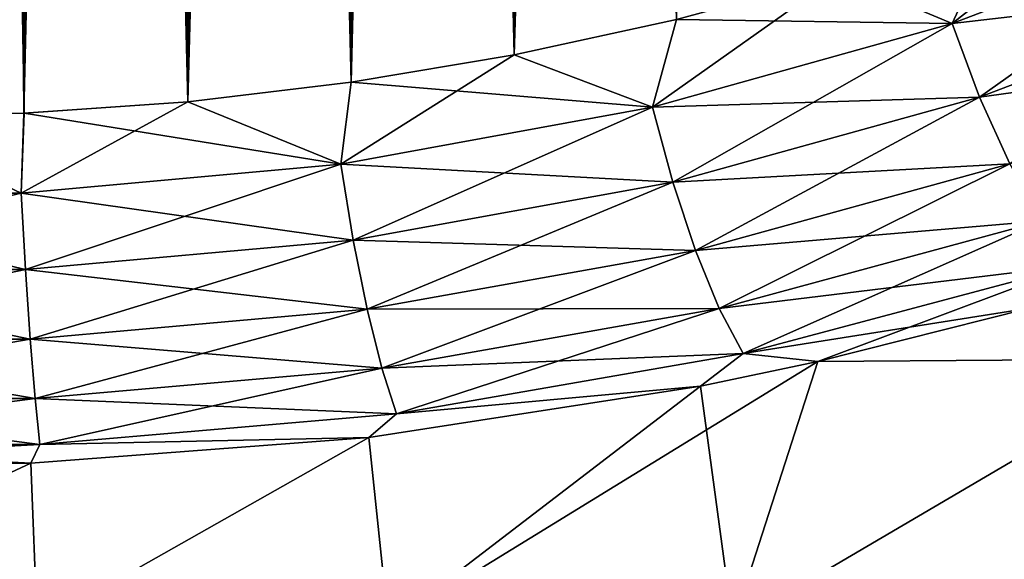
# Model space of a CAD drawing. Header units: metres. Extents: x -109 to 109, y -108 to 40.
# Tile 41 of 216: x -75.62 to -70.21, y -105.26 to -102.3. Entities that reach past the tile are written whole.
import ezdxf

# ---------------------------------------------------------------- set-up
doc = ezdxf.new("R2010")
doc.units = ezdxf.units.M
doc.layers.add('solid_K_24_42_18_000C86_XXX', color=7, linetype='CONTINUOUS')

msp = doc.modelspace()

# ---------------------------------------------------------------- linework, layer by layer
at = {"layer": 'solid_K_24_42_18_000C86_XXX'}
for points in [[(-76.499825, -102.831833, 20.23321), (-75.599472, -102.810677, 20.255026), (-76.187309, -68.203316, 19.026672)], [(-75.599472, -102.810677, 20.255026), (-75.86647, -68.273529, 19.037567), (-76.187309, -68.203316, 19.026672)], [(-75.599808, -102.810699, -20.255009), (-76.500175, -102.831833, -20.23321), (-75.866264, -68.27359, -19.037577)], [(-75.599472, -102.810677, 20.255026), (-75.530876, -68.398102, 19.056881), (-75.86647, -68.273529, 19.037567)], [(-75.599808, -102.810699, -20.255009), (-75.866264, -68.27359, -19.037577), (-75.530678, -68.398186, -19.056894)], [(-75.599808, -102.810699, -20.255009), (-75.530678, -68.398186, -19.056894), (-75.177284, -68.586311, -19.086025)], [(-75.599472, -102.810677, 20.255026), (-74.699715, -102.746971, 20.320557), (-75.530876, -68.398102, 19.056881)], [(-74.699715, -102.746971, 20.320557), (-75.17746, -68.586197, 19.086008), (-75.530876, -68.398102, 19.056881)], [(-75.599808, -102.810699, -20.255009), (-75.177284, -68.586311, -19.086025), (-74.807129, -68.846611, -19.126251)], [(-74.699715, -102.746971, 20.320557), (-74.807312, -68.846466, 19.126228), (-75.17746, -68.586197, 19.086008)], [(-74.699997, -102.746994, -20.320528), (-75.599808, -102.810699, -20.255009), (-74.807129, -68.846611, -19.126251)], [(-74.699715, -102.746971, 20.320557), (-74.617119, -69.005577, 19.150782), (-74.807312, -68.846466, 19.126228)], [(-74.699997, -102.746994, -20.320528), (-74.807129, -68.846611, -19.126251), (-74.616928, -69.005745, -19.150806)], [(-74.699997, -102.746994, -20.320528), (-74.616928, -69.005745, -19.150806), (-74.424469, -69.185028, -19.178373)], [(-74.699715, -102.746971, 20.320557), (-73.801582, -102.640305, 20.430058), (-74.617119, -69.005577, 19.150782)], [(-73.801582, -102.640305, 20.430058), (-74.424667, -69.184837, 19.178343), (-74.617119, -69.005577, 19.150782)], [(-74.699997, -102.746994, -20.320528), (-74.424469, -69.185028, -19.178373), (-74.229904, -69.384438, -19.209011)], [(-73.801582, -102.640305, 20.430058), (-74.230103, -69.384232, 19.208979), (-74.424667, -69.184837, 19.178343)], [(-74.699997, -102.746994, -20.320528), (-74.229904, -69.384438, -19.209011), (-74.033684, -69.604935, -19.242769)], [(-73.801582, -102.640305, 20.430058), (-74.033875, -69.604713, 19.242735), (-74.230103, -69.384232, 19.208979)], [(-74.699997, -102.746994, -20.320528), (-74.033684, -69.604935, -19.242769), (-73.835983, -69.846657, -19.279694)], [(-73.801582, -102.640305, 20.430058), (-73.836166, -69.846413, 19.279657), (-74.033875, -69.604713, 19.242735)], [(-73.801819, -102.640335, -20.430023), (-74.699997, -102.746994, -20.320528), (-73.835983, -69.846657, -19.279694)], [(-73.801582, -102.640305, 20.430058), (-73.637192, -70.110146, 19.319799), (-73.836166, -69.846413, 19.279657)], [(-73.801819, -102.640335, -20.430023), (-73.835983, -69.846657, -19.279694), (-73.637001, -70.110397, -19.319838)], [(-73.801819, -102.640335, -20.430023), (-73.637001, -70.110397, -19.319838), (-73.43692, -70.396484, -19.363241)], [(-73.801582, -102.640305, 20.430058), (-72.906021, -102.490112, 20.583942), (-73.637192, -70.110146, 19.319799)], [(-72.906021, -102.490112, 20.583942), (-73.437103, -70.39621, 19.363199), (-73.637192, -70.110146, 19.319799)], [(-73.801819, -102.640335, -20.430023), (-73.43692, -70.396484, -19.363241), (-73.23584, -70.705597, -19.409958)], [(-72.906021, -102.490112, 20.583942), (-73.236023, -70.705315, 19.409914), (-73.437103, -70.39621, 19.363199)], [(-73.801819, -102.640335, -20.430023), (-73.23584, -70.705597, -19.409958), (-73.03392, -71.038429, -19.460032)], [(-72.906021, -102.490112, 20.583942), (-73.034096, -71.038132, 19.459988), (-73.236023, -70.705315, 19.409914)], [(-72.906212, -102.49015, -20.583906), (-73.801819, -102.640335, -20.430023), (-73.03392, -71.038429, -19.460032)], [(-72.906021, -102.490112, 20.583942), (-72.831375, -71.395157, 19.513468), (-73.034096, -71.038132, 19.459988)], [(-72.906212, -102.49015, -20.583906), (-73.03392, -71.038429, -19.460032), (-72.831207, -71.395462, -19.513514)], [(-72.906212, -102.49015, -20.583906), (-72.831207, -71.395462, -19.513514), (-72.627846, -71.777901, -19.570461)], [(-72.906021, -102.490112, 20.583942), (-72.013756, -102.295151, 20.782845), (-72.831375, -71.395157, 19.513468)], [(-72.906212, -102.49015, -20.583906), (-72.627846, -71.777901, -19.570461), (-72.423874, -72.185959, -19.630913)], [(-72.906212, -102.49015, -20.583906), (-72.423874, -72.185959, -19.630913), (-72.287651, -72.473274, -19.673197)], [(-72.906212, -102.49015, -20.583906), (-72.287651, -72.473274, -19.673197), (-72.151199, -72.7724, -19.71707)], [(-72.906212, -102.49015, -20.583906), (-72.151199, -72.7724, -19.71707), (-72.014595, -73.084015, -19.762552)], [(-72.013901, -102.295181, -20.782808), (-72.906212, -102.49015, -20.583906), (-72.014595, -73.084015, -19.762552)], [(-70.499374, -102.316986, -21.194031), (-70.244682, -101.766006, -21.318554), (-69.370621, -101.428329, -21.657183)], [(-68.940117, -101.719734, -21.80619), (-70.499374, -102.316986, -21.194031), (-69.370621, -101.428329, -21.657183)], [(-70.499374, -102.316986, 21.194031), (-68.940117, -101.719734, 21.80619), (-70.244606, -101.765976, 21.318579)], [(-70.349968, -102.721336, -21.109089), (-70.499374, -102.316986, -21.194031), (-68.940117, -101.719734, -21.80619)], [(-68.757416, -102.114784, 21.74626), (-68.940117, -101.719734, 21.80619), (-70.499374, -102.316986, 21.194031)], [(-68.757416, -102.114784, -21.74626), (-70.349968, -102.721336, -21.109089), (-68.940117, -101.719734, -21.80619)], [(-70.499374, -102.316986, -21.194031), (-71.126221, -102.054222, -21.027426), (-70.244682, -101.766006, -21.318554)], [(-70.499374, -102.316986, 21.194031), (-70.244606, -101.765976, 21.318579), (-71.126114, -102.054192, 21.027458)], [(-72.145775, -102.777428, -20.716362), (-72.013901, -102.295181, -20.782808), (-71.126221, -102.054222, -21.027426)], [(-70.499374, -102.316986, -21.194031), (-72.145775, -102.777428, -20.716362), (-71.126221, -102.054222, -21.027426)], [(-70.499374, -102.316986, 21.194031), (-71.126114, -102.054192, 21.027458), (-72.013756, -102.295151, 20.782845)], [(-70.349968, -102.721336, 21.109089), (-68.757416, -102.114784, 21.74626), (-70.499374, -102.316986, 21.194031)], [(-70.182236, -103.089043, -20.936758), (-70.349968, -102.721336, -21.109089), (-68.757416, -102.114784, -21.74626)], [(-68.551056, -102.473991, 21.599897), (-68.757416, -102.114784, 21.74626), (-70.349968, -102.721336, 21.109089)], [(-72.145775, -102.777428, -20.716362), (-72.906212, -102.49015, -20.583906), (-72.013901, -102.295181, -20.782808)], [(-72.145782, -102.777428, 20.716362), (-72.013756, -102.295151, 20.782845), (-72.906021, -102.490112, 20.583942)], [(-72.145782, -102.777428, 20.716362), (-70.499374, -102.316986, 21.194031), (-72.013756, -102.295151, 20.782845)], [(-70.349968, -102.721336, 21.109089), (-70.499374, -102.316986, 21.194031), (-72.145782, -102.777428, 20.716362)], [(-72.034805, -103.189323, -20.611195), (-72.145775, -102.777428, -20.716362), (-70.499374, -102.316986, -21.194031)], [(-70.349968, -102.721336, -21.109089), (-72.034805, -103.189323, -20.611195), (-70.499374, -102.316986, -21.194031)], [(-73.859169, -103.090828, -20.388363), (-73.801819, -102.640335, -20.430023), (-72.906212, -102.49015, -20.583906)], [(-72.145775, -102.777428, -20.716362), (-73.859169, -103.090828, -20.388363), (-72.906212, -102.49015, -20.583906)], [(-72.145782, -102.777428, 20.716362), (-72.906021, -102.490112, 20.583942), (-73.801582, -102.640305, 20.430058)], [(-70.182236, -103.089043, 20.936758), (-68.551056, -102.473991, 21.599897), (-70.349968, -102.721336, 21.109089)], [(-73.859169, -103.090828, -20.388363), (-74.699997, -102.746994, -20.320528), (-73.801819, -102.640335, -20.430023)], [(-73.859169, -103.090828, 20.388363), (-73.801582, -102.640305, 20.430058), (-74.699715, -102.746971, 20.320557)], [(-73.859169, -103.090828, 20.388363), (-72.145782, -102.777428, 20.716362), (-73.801582, -102.640305, 20.430058)], [(-72.034813, -103.189323, 20.611193), (-70.349968, -102.721336, 21.109089), (-72.145782, -102.777428, 20.716362)], [(-70.182236, -103.089043, 20.936758), (-70.349968, -102.721336, 21.109089), (-72.034813, -103.189323, 20.611193)], [(-71.910812, -103.563919, -20.417965), (-72.034805, -103.189323, -20.611195), (-70.349968, -102.721336, -21.109089)], [(-70.182236, -103.089043, -20.936758), (-71.910812, -103.563919, -20.417965), (-70.349968, -102.721336, -21.109089)], [(-75.614891, -103.24958, -20.221329), (-75.599808, -102.810699, -20.255009), (-74.699997, -102.746994, -20.320528)], [(-73.859169, -103.090828, -20.388363), (-75.614891, -103.24958, -20.221329), (-74.699997, -102.746994, -20.320528)], [(-73.859169, -103.090828, 20.388363), (-74.699715, -102.746971, 20.320557), (-75.599472, -102.810677, 20.255026)], [(-73.790771, -103.508072, -20.268925), (-73.859169, -103.090828, -20.388363), (-72.145775, -102.777428, -20.716362)], [(-72.034813, -103.189323, 20.611193), (-72.145782, -102.777428, 20.716362), (-73.859169, -103.090828, 20.388363)], [(-72.034805, -103.189323, -20.611195), (-73.790771, -103.508072, -20.268925), (-72.145775, -102.777428, -20.716362)], [(-75.614891, -103.24958, -20.221329), (-77.385109, -103.24958, -20.221329), (-76.500175, -102.831833, -20.23321)], [(-77.385109, -103.24958, 20.221329), (-75.614891, -103.24958, 20.221329), (-76.499825, -102.831833, 20.23321)], [(-75.614891, -103.24958, -20.221329), (-76.500175, -102.831833, -20.23321), (-75.599808, -102.810699, -20.255009)], [(-75.614891, -103.24958, 20.221329), (-75.599472, -102.810677, 20.255026), (-76.499825, -102.831833, 20.23321)], [(-75.614891, -103.24958, 20.221329), (-73.859169, -103.090828, 20.388363), (-75.599472, -102.810677, 20.255026)], [(-75.591782, -103.669601, -20.094501), (-75.614891, -103.24958, -20.221329), (-73.859169, -103.090828, -20.388363)], [(-73.790779, -103.508072, 20.268925), (-73.859169, -103.090828, 20.388363), (-75.614891, -103.24958, 20.221329)], [(-73.790771, -103.508072, -20.268925), (-75.591782, -103.669601, -20.094501), (-73.859169, -103.090828, -20.388363)], [(-73.790779, -103.508072, 20.268925), (-72.034813, -103.189323, 20.611193), (-73.859169, -103.090828, 20.388363)], [(-71.910812, -103.563919, 20.417965), (-70.182236, -103.089043, 20.936758), (-72.034813, -103.189323, 20.611193)], [(-71.779755, -103.883133, -20.146004), (-71.910812, -103.563919, -20.417965), (-70.182236, -103.089043, -20.936758)], [(-70.004265, -103.402344, 20.685358), (-70.182236, -103.089043, 20.936758), (-71.910812, -103.563919, 20.417965)], [(-70.004265, -103.402344, -20.685358), (-71.779755, -103.883133, -20.146004), (-70.182236, -103.089043, -20.936758)], [(-71.910812, -103.563919, 20.417965), (-72.034813, -103.189323, 20.611193), (-73.790779, -103.508072, 20.268925)], [(-73.714592, -103.88755, -20.061007), (-73.790771, -103.508072, -20.268925), (-72.034805, -103.189323, -20.611195)], [(-71.910812, -103.563919, -20.417965), (-73.714592, -103.88755, -20.061007), (-72.034805, -103.189323, -20.611195)], [(-77.408218, -103.669601, -20.094501), (-77.385109, -103.24958, -20.221329), (-75.614891, -103.24958, -20.221329)], [(-75.591782, -103.669601, -20.094501), (-77.408218, -103.669601, -20.094501), (-75.614891, -103.24958, -20.221329)], [(-77.408218, -103.669601, 20.094501), (-75.591782, -103.669601, 20.094501), (-77.385109, -103.24958, 20.221329)], [(-75.591782, -103.669601, 20.094501), (-75.614891, -103.24958, 20.221329), (-77.385109, -103.24958, 20.221329)], [(-75.591782, -103.669601, 20.094501), (-73.790779, -103.508072, 20.268925), (-75.614891, -103.24958, 20.221329)], [(-71.779755, -103.883133, 20.146004), (-70.004265, -103.402344, 20.685358), (-71.910812, -103.563919, 20.417965)], [(-71.647987, -104.131561, -19.808432), (-71.779755, -103.883133, -20.146004), (-70.004265, -103.402344, -20.685358)], [(-69.824646, -103.646133, 20.367018), (-70.004265, -103.402344, 20.685358), (-71.779755, -103.883133, 20.146004)], [(-69.824646, -103.646133, -20.367018), (-71.647987, -104.131561, -19.808432), (-70.004265, -103.402344, -20.685358)], [(-75.566078, -104.051613, -19.878992), (-75.591782, -103.669601, -20.094501), (-73.790771, -103.508072, -20.268925)], [(-73.7146, -103.88755, 20.061007), (-73.790779, -103.508072, 20.268925), (-75.591782, -103.669601, 20.094501)], [(-73.714592, -103.88755, -20.061007), (-75.566078, -104.051613, -19.878992), (-73.790771, -103.508072, -20.268925)], [(-73.7146, -103.88755, 20.061007), (-71.910812, -103.563919, 20.417965), (-73.790779, -103.508072, 20.268925)], [(-71.779755, -103.883133, 20.146004), (-71.910812, -103.563919, 20.417965), (-73.7146, -103.88755, 20.061007)], [(-73.6343, -104.210945, -19.774645), (-73.714592, -103.88755, -20.061007), (-71.910812, -103.563919, -20.417965)], [(-71.779755, -103.883133, -20.146004), (-73.6343, -104.210945, -19.774645), (-71.910812, -103.563919, -20.417965)], [(-71.647987, -104.131561, 19.808432), (-69.824646, -103.646133, 20.367018), (-71.779755, -103.883133, 20.146004)], [(-69.824646, -103.646133, -20.367018), (-71.238716, -104.175003, -19.649752), (-71.647987, -104.131561, -19.808432)], [(-71.647987, -104.131561, 19.808432), (-70.075577, -103.882095, 19.979803), (-69.824646, -103.646133, 20.367018)], [(-69.824646, -103.646133, -20.367018), (-70.075569, -103.882088, -19.979803), (-71.238716, -104.175003, -19.649752)], [(-77.433922, -104.051613, -19.878992), (-77.408218, -103.669601, -20.094501), (-75.591782, -103.669601, -20.094501)], [(-75.566078, -104.051613, -19.878992), (-77.433922, -104.051613, -19.878992), (-75.591782, -103.669601, -20.094501)], [(-77.433922, -104.051613, 19.878992), (-75.566078, -104.051613, 19.878992), (-77.408218, -103.669601, 20.094501)], [(-75.566078, -104.051613, 19.878992), (-75.591782, -103.669601, 20.094501), (-77.408218, -103.669601, 20.094501)], [(-75.566078, -104.051613, 19.878992), (-73.7146, -103.88755, 20.061007), (-75.591782, -103.669601, 20.094501)], [(-75.539024, -104.377174, -19.585203), (-75.566078, -104.051613, -19.878992), (-73.714592, -103.88755, -20.061007)], [(-73.6343, -104.210945, 19.774645), (-73.7146, -103.88755, 20.061007), (-75.566078, -104.051613, 19.878992)], [(-73.6343, -104.210945, -19.774645), (-75.539024, -104.377174, -19.585203), (-73.714592, -103.88755, -20.061007)], [(-73.6343, -104.210945, 19.774645), (-71.779755, -103.883133, 20.146004), (-73.7146, -103.88755, 20.061007)], [(-73.553764, -104.462654, -19.423655), (-73.6343, -104.210945, -19.774645), (-71.779755, -103.883133, -20.146004)], [(-71.647987, -104.131561, 19.808432), (-71.779755, -103.883133, 20.146004), (-73.6343, -104.210945, 19.774645)], [(-71.647987, -104.131561, -19.808432), (-73.553764, -104.462654, -19.423655), (-71.779755, -103.883133, -20.146004)], [(-71.647987, -104.131561, 19.808432), (-71.238716, -104.175003, 19.64975), (-70.075577, -103.882095, 19.979803)], [(-70.075569, -103.882088, -19.979803), (-69.211876, -104.159546, -19.028635), (-71.238716, -104.175003, -19.649752)], [(-70.075577, -103.882095, 19.979803), (-71.238716, -104.175003, 19.64975), (-69.211884, -104.159546, 19.028639)], [(-77.460976, -104.377174, -19.585203), (-77.433922, -104.051613, -19.878992), (-75.566078, -104.051613, -19.878992)], [(-75.539024, -104.377174, -19.585203), (-77.460976, -104.377174, -19.585203), (-75.566078, -104.051613, -19.878992)], [(-77.460976, -104.377174, 19.585203), (-75.539024, -104.377174, 19.585203), (-77.433922, -104.051613, 19.878992)], [(-75.539024, -104.377174, 19.585203), (-75.566078, -104.051613, 19.878992), (-77.433922, -104.051613, 19.878992)], [(-75.539024, -104.377174, 19.585203), (-73.6343, -104.210945, 19.774645), (-75.566078, -104.051613, 19.878992)], [(-73.553764, -104.462654, 19.423655), (-71.647987, -104.131561, 19.808432), (-73.6343, -104.210945, 19.774645)], [(-71.647987, -104.131561, -19.808432), (-71.883545, -104.309998, -19.496984), (-73.553764, -104.462654, -19.423655)], [(-73.553764, -104.462654, 19.423655), (-71.883553, -104.309998, 19.496983), (-71.647987, -104.131561, 19.808432)], [(-71.647987, -104.131561, 19.808432), (-71.883553, -104.309998, 19.496983), (-71.238716, -104.175003, 19.64975)], [(-71.647987, -104.131561, -19.808432), (-71.238716, -104.175003, -19.649752), (-71.883545, -104.309998, -19.496984)], [(-71.238716, -104.175003, -19.649752), (-71.705772, -105.622948, -16.013844), (-73.597282, -105.622948, -16.462139)], [(-71.883545, -104.309998, -19.496984), (-71.238716, -104.175003, -19.649752), (-73.597282, -105.622948, -16.462139)], [(-71.238716, -104.175003, 19.64975), (-71.883553, -104.309998, 19.496983), (-71.705772, -105.622948, 16.013844)], [(-69.211876, -104.159546, -19.028635), (-69.879097, -105.622948, -15.348987), (-71.705772, -105.622948, -16.013844)], [(-71.238716, -104.175003, -19.649752), (-69.211876, -104.159546, -19.028635), (-71.705772, -105.622948, -16.013844)], [(-69.211884, -104.159546, 19.028639), (-71.705772, -105.622948, 16.013844), (-69.879097, -105.622948, 15.348987)], [(-69.211884, -104.159546, 19.028639), (-71.238716, -104.175003, 19.64975), (-71.705772, -105.622948, 16.013844)], [(-75.511925, -104.630585, -19.227312), (-75.539024, -104.377174, -19.585203), (-73.6343, -104.210945, -19.774645)], [(-73.553764, -104.462654, 19.423655), (-73.6343, -104.210945, 19.774645), (-75.539024, -104.377174, 19.585203)], [(-73.553764, -104.462654, -19.423655), (-75.511925, -104.630585, -19.227312), (-73.6343, -104.210945, -19.774645)], [(-73.70578, -104.591614, -19.176945), (-71.883545, -104.309998, -19.496984), (-73.597282, -105.622948, -16.462139)], [(-73.553764, -104.462654, -19.423655), (-71.883545, -104.309998, -19.496984), (-73.70578, -104.591614, -19.176945)], [(-71.883553, -104.309998, 19.496983), (-73.70578, -104.591614, 19.176945), (-73.597282, -105.622948, 16.462139)], [(-73.553764, -104.462654, 19.423655), (-73.70578, -104.591614, 19.176945), (-71.883553, -104.309998, 19.496983)], [(-71.883553, -104.309998, 19.496983), (-73.597282, -105.622948, 16.462139), (-71.705772, -105.622948, 16.013844)], [(-77.488075, -104.630585, -19.227312), (-77.460976, -104.377174, -19.585203), (-75.539024, -104.377174, -19.585203)], [(-75.511925, -104.630585, -19.227312), (-77.488075, -104.630585, -19.227312), (-75.539024, -104.377174, -19.585203)], [(-77.488075, -104.630585, 19.227312), (-75.511925, -104.630585, 19.227312), (-77.460976, -104.377174, 19.585203)], [(-75.511925, -104.630585, 19.227312), (-75.539024, -104.377174, 19.585203), (-77.460976, -104.377174, 19.585203)], [(-75.511925, -104.630585, 19.227312), (-73.553764, -104.462654, 19.423655), (-75.539024, -104.377174, 19.585203)], [(-73.553764, -104.462654, -19.423655), (-73.70578, -104.591614, -19.176945), (-75.511925, -104.630585, -19.227312)], [(-75.511925, -104.630585, 19.227312), (-73.70578, -104.591614, 19.176945), (-73.553764, -104.462654, 19.423655)], [(-75.562706, -104.733765, -19.014738), (-73.70578, -104.591614, -19.176945), (-75.528046, -105.622948, -16.687813)], [(-75.511925, -104.630585, -19.227312), (-73.70578, -104.591614, -19.176945), (-75.562706, -104.733765, -19.014738)], [(-73.70578, -104.591614, 19.176945), (-75.562706, -104.733765, 19.014736), (-75.528046, -105.622948, 16.687813)], [(-75.511925, -104.630585, 19.227312), (-75.562706, -104.733765, 19.014736), (-73.70578, -104.591614, 19.176945)], [(-73.70578, -104.591614, -19.176945), (-73.597282, -105.622948, -16.462139), (-75.528046, -105.622948, -16.687813)], [(-73.70578, -104.591614, 19.176945), (-75.528046, -105.622948, 16.687813), (-73.597282, -105.622948, 16.462139)], [(-75.511925, -104.630585, -19.227312), (-77.437294, -104.733765, -19.014736), (-77.488075, -104.630585, -19.227312)], [(-77.488075, -104.630585, 19.227312), (-77.437294, -104.733765, 19.014738), (-75.562706, -104.733765, 19.014736)], [(-77.488075, -104.630585, 19.227312), (-75.562706, -104.733765, 19.014736), (-75.511925, -104.630585, 19.227312)], [(-75.511925, -104.630585, -19.227312), (-75.562706, -104.733765, -19.014738), (-77.437294, -104.733765, -19.014736)], [(-75.562706, -104.733765, -19.014738), (-75.528046, -105.622948, -16.687813), (-77.471954, -105.622948, -16.687813)], [(-77.437294, -104.733765, -19.014736), (-75.562706, -104.733765, -19.014738), (-77.471954, -105.622948, -16.687813)], [(-77.437294, -104.733765, 19.014738), (-77.471954, -105.622948, 16.687813), (-75.528046, -105.622948, 16.687813)], [(-75.562706, -104.733765, 19.014736), (-77.437294, -104.733765, 19.014738), (-75.528046, -105.622948, 16.687813)]]:
    msp.add_3dface(points, dxfattribs=at)

doc.saveas('drawing.dxf')
